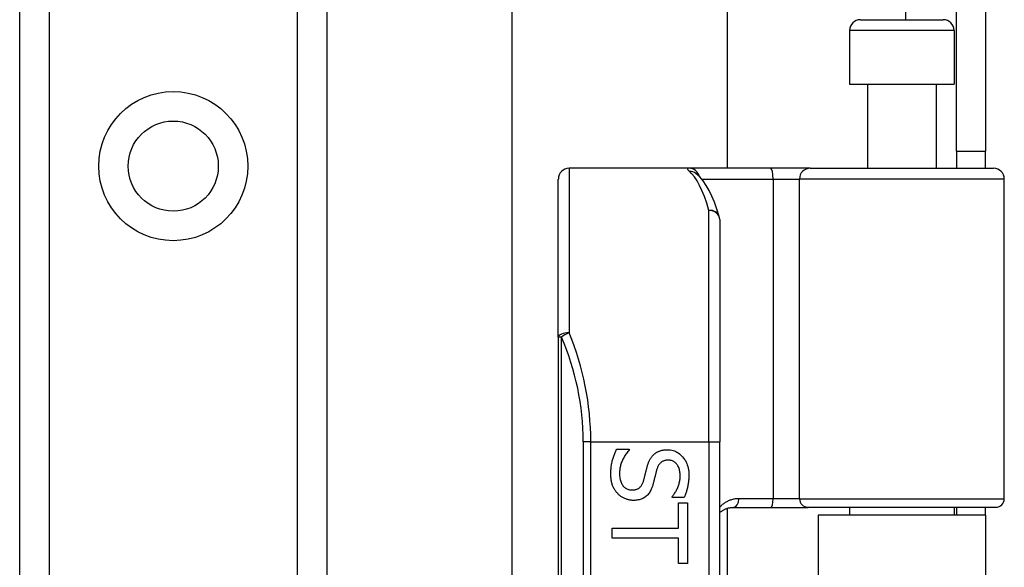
# Model space of a CAD drawing. Header units: inches. Extents: x 2 to 121, y 2 to 79.
# Tile 42 of 97: x 33.52 to 35.75, y 32.93 to 34.17. Entities that reach past the tile are written whole.
import ezdxf

# ---------------------------------------------------------------- set-up
doc = ezdxf.new("R2010")
doc.units = ezdxf.units.IN
doc.header["$LTSCALE"] = 7.278232
doc.header["$MEASUREMENT"] = 0
doc.layers.add('Visible Edges(ANSI)', color=7, linetype='Continuous', lineweight=25)
doc.layers.add('Visible Tangent Edges(ANSI)', color=7, linetype='Continuous', lineweight=25)

msp = doc.modelspace()

# ---------------------------------------------------------------- linework, layer by layer
at = {"layer": 'Visible Edges(ANSI)'}
for p, q in [((33.5177, 28.5463), (33.5177, 54.9988)), ((34.2149, 54.9988), (34.2149, 28.5463)), ((34.6353, 32.8199), (34.6353, 50.7252)), ((35.1237, 49.7141), (35.1237, 33.831)), ((35.6441, 33.8695), (35.6441, 34.2565)), ((35.7098, 34.2565), (35.7098, 33.8695)), ((35.426, 34.168), (35.6141, 34.168)), ((35.4016, 34.1436), (35.4016, 34.0215)), ((35.6385, 34.1436), (35.6385, 34.0215)), ((35.4016, 34.0215), (35.6385, 34.0215)), ((35.4419, 34.0215), (35.4419, 33.831)), ((35.5982, 34.0215), (35.5982, 33.831)), ((35.6441, 33.8695), (35.7098, 33.8695)), ((35.6441, 33.8695), (35.6441, 33.831)), ((35.7098, 33.831), (35.7098, 33.8695)), ((35.037, 33.831), (34.7648, 33.831)), ((35.2224, 33.831), (35.037, 33.831)), ((35.0528, 33.8193), (35.0522, 33.8198)), ((35.3121, 33.831), (35.2224, 33.831)), ((35.3121, 33.831), (35.7282, 33.831)), ((34.7403, 33.4478), (34.7403, 33.8066)), ((35.7526, 33.0813), (35.7526, 33.8066)), ((35.1066, 33.7147), (35.1066, 33.2107)), ((34.7403, 33.4478), (34.7403, 31.1128)), ((35.1066, 31.3498), (35.1066, 33.2107)), ((34.8729, 33.1937), (34.9014, 33.1937)), ((34.9014, 33.1937), (34.9014, 33.192)), ((34.9984, 33.0841), (34.9984, 33.0858)), ((35.0255, 33.0841), (34.9984, 33.0841)), ((35.0133, 33.0718), (35.0336, 33.0718)), ((35.0133, 33.0144), (35.0133, 33.0718)), ((35.0336, 33.0718), (35.0336, 32.9343)), ((35.1237, 33.0594), (35.1237, 31.5011)), ((35.1386, 33.0617), (35.2235, 33.0617)), ((35.2235, 33.0617), (35.3073, 33.0617)), ((35.7331, 33.0617), (35.3073, 33.0617)), ((35.4016, 33.0617), (35.4016, 33.0439)), ((35.6385, 33.0617), (35.6385, 33.0439)), ((35.6441, 33.0617), (35.6441, 33.0439)), ((35.7098, 33.0439), (35.7098, 33.0617)), ((35.7098, 33.0439), (35.3302, 33.0439)), ((35.3302, 33.0439), (35.3302, 31.5167)), ((35.7098, 33.0439), (35.7098, 31.5167)), ((34.8626, 32.9917), (34.8626, 33.0144)), ((34.8626, 33.0144), (35.0133, 33.0144)), ((35.0133, 32.9917), (34.8626, 32.9917)), ((35.0133, 32.9343), (35.0133, 32.9917)), ((35.0336, 32.9343), (35.0133, 32.9343))]:
    msp.add_line(p, q, dxfattribs=at)
at = {"layer": 'Visible Edges(ANSI)', "flags": 128}
for points in [[(35.1056, 33.7219), (35.1002, 33.7385), (35.0946, 33.7538), (35.0887, 33.7678), (35.0825, 33.7806), (35.076, 33.7921), (35.069, 33.8024), (35.0614, 33.8115), (35.0528, 33.8193)], [(34.8596, 33.1376), (34.8596, 33.1406), (34.8597, 33.1436), (34.8598, 33.1465), (34.86, 33.1493), (34.8602, 33.1521), (34.8605, 33.1547), (34.8609, 33.1573), (34.8613, 33.1599), (34.8617, 33.1623), (34.8623, 33.1647), (34.8628, 33.1669), (34.8634, 33.1692), (34.8641, 33.1713), (34.8648, 33.1735), (34.8655, 33.1756), (34.8662, 33.1777), (34.867, 33.1797), (34.8677, 33.1818), (34.8685, 33.1838), (34.8694, 33.1858), (34.8702, 33.1878), (34.8711, 33.1898), (34.8719, 33.1917), (34.8729, 33.1937)], [(34.9014, 33.192), (34.8997, 33.1901), (34.898, 33.1882), (34.8964, 33.1862), (34.8949, 33.1842), (34.8934, 33.1821), (34.892, 33.18), (34.8907, 33.1779), (34.8895, 33.1757), (34.8883, 33.1735), (34.8871, 33.1712), (34.8861, 33.1689), (34.8851, 33.1666), (34.8841, 33.1642), (34.8833, 33.1619), (34.8825, 33.1596), (34.8818, 33.1572), (34.8812, 33.1549), (34.8807, 33.1527), (34.8802, 33.1504), (34.8799, 33.1481), (34.8796, 33.1459), (34.8794, 33.1436), (34.8793, 33.1414), (34.8792, 33.1392)], [(34.9568, 33.1813), (34.9578, 33.1822), (34.9588, 33.183), (34.9598, 33.1838), (34.9608, 33.1846), (34.9619, 33.1853), (34.963, 33.186), (34.9641, 33.1867), (34.9652, 33.1873), (34.9664, 33.1879), (34.9676, 33.1885), (34.9689, 33.189), (34.9701, 33.1895), (34.9714, 33.19), (34.9727, 33.1904), (34.9741, 33.1908), (34.9755, 33.1911), (34.9769, 33.1914), (34.9783, 33.1917), (34.9798, 33.1919), (34.9813, 33.1921), (34.9829, 33.1922), (34.9844, 33.1923), (34.9861, 33.1924), (34.9877, 33.1924)], [(34.9877, 33.1924), (34.9911, 33.1923), (34.9944, 33.192), (34.9977, 33.1914), (35.0008, 33.1906), (35.0039, 33.1896), (35.0068, 33.1884), (35.0097, 33.1869), (35.0124, 33.1852), (35.0151, 33.1833), (35.0177, 33.1812), (35.0202, 33.1788), (35.0225, 33.1762), (35.0248, 33.1735), (35.0268, 33.1706), (35.0287, 33.1676), (35.0304, 33.1644), (35.0318, 33.1612), (35.0331, 33.1578), (35.0342, 33.1543), (35.035, 33.1507), (35.0357, 33.1469), (35.0362, 33.143), (35.0365, 33.1391), (35.0366, 33.1349)], [(34.9417, 33.1531), (34.9421, 33.1545), (34.9425, 33.156), (34.943, 33.1574), (34.9434, 33.1588), (34.9439, 33.1601), (34.9444, 33.1615), (34.9449, 33.1628), (34.9454, 33.1641), (34.9459, 33.1653), (34.9465, 33.1666), (34.947, 33.1678), (34.9476, 33.1689), (34.9482, 33.1701), (34.9488, 33.1712), (34.9495, 33.1723), (34.9502, 33.1734), (34.9509, 33.1745), (34.9517, 33.1755), (34.9524, 33.1766), (34.9533, 33.1776), (34.9541, 33.1785), (34.955, 33.1795), (34.9559, 33.1804), (34.9568, 33.1813)], [(34.9901, 33.1687), (34.9883, 33.1687), (34.9866, 33.1686), (34.9849, 33.1684), (34.9833, 33.1681), (34.9818, 33.1677), (34.9803, 33.1673), (34.9789, 33.1668), (34.9776, 33.1662), (34.9763, 33.1655), (34.9751, 33.1647), (34.9739, 33.1639), (34.9728, 33.163), (34.9718, 33.162), (34.9708, 33.1609), (34.9698, 33.1598), (34.9689, 33.1586), (34.9681, 33.1573), (34.9673, 33.156), (34.9665, 33.1546), (34.9658, 33.1531), (34.9651, 33.1515), (34.9645, 33.1499), (34.964, 33.1482), (34.9635, 33.1464)], [(35.0169, 33.1334), (35.0169, 33.136), (35.0167, 33.1385), (35.0165, 33.1409), (35.0161, 33.1433), (35.0156, 33.1455), (35.0151, 33.1477), (35.0144, 33.1498), (35.0136, 33.1518), (35.0128, 33.1537), (35.0118, 33.1555), (35.0107, 33.1573), (35.0095, 33.159), (35.0083, 33.1605), (35.0069, 33.162), (35.0055, 33.1632), (35.0041, 33.1644), (35.0025, 33.1654), (35.0009, 33.1663), (34.9993, 33.167), (34.9976, 33.1677), (34.9958, 33.1681), (34.9939, 33.1685), (34.992, 33.1687), (34.9901, 33.1687)], [(34.934, 33.1222), (34.9343, 33.1235), (34.9347, 33.1248), (34.935, 33.1261), (34.9354, 33.1273), (34.9357, 33.1285), (34.936, 33.1298), (34.9363, 33.131), (34.9366, 33.1321), (34.9369, 33.1333), (34.9372, 33.1344), (34.9374, 33.1356), (34.9377, 33.1367), (34.938, 33.1378), (34.9382, 33.139), (34.9385, 33.1402), (34.9388, 33.1414), (34.9391, 33.1427), (34.9395, 33.1441), (34.9398, 33.1455), (34.9402, 33.1469), (34.9405, 33.1484), (34.9409, 33.1499), (34.9413, 33.1515), (34.9417, 33.1531)], [(34.9635, 33.1464), (34.9631, 33.1452), (34.9628, 33.1439), (34.9625, 33.1426), (34.9621, 33.1413), (34.9617, 33.1399), (34.9614, 33.1384), (34.961, 33.1369), (34.9606, 33.1354), (34.9602, 33.1338), (34.9598, 33.1322), (34.9594, 33.1305), (34.959, 33.1288), (34.9586, 33.1271), (34.9582, 33.1254), (34.9578, 33.1238), (34.9574, 33.1222), (34.957, 33.1207), (34.9566, 33.1192), (34.9563, 33.1178), (34.9559, 33.1164), (34.9555, 33.1151), (34.9552, 33.1138), (34.9548, 33.1126), (34.9545, 33.1114)], [(34.8751, 33.093), (34.8739, 33.0943), (34.8727, 33.0957), (34.8716, 33.0972), (34.8705, 33.0987), (34.8694, 33.1002), (34.8685, 33.1017), (34.8675, 33.1033), (34.8666, 33.1048), (34.8658, 33.1065), (34.865, 33.1081), (34.8643, 33.1098), (34.8636, 33.1115), (34.8629, 33.1133), (34.8624, 33.1151), (34.8618, 33.117), (34.8613, 33.119), (34.8609, 33.1211), (34.8606, 33.1232), (34.8603, 33.1254), (34.86, 33.1277), (34.8598, 33.1301), (34.8597, 33.1325), (34.8596, 33.135), (34.8596, 33.1376)], [(34.8792, 33.1392), (34.8793, 33.1362), (34.8795, 33.1332), (34.8797, 33.1304), (34.8801, 33.1277), (34.8806, 33.1251), (34.8812, 33.1227), (34.8819, 33.1204), (34.8827, 33.1182), (34.8836, 33.1162), (34.8847, 33.1142), (34.8858, 33.1124), (34.8871, 33.1108), (34.8884, 33.1092), (34.8898, 33.1078), (34.8913, 33.1066), (34.8928, 33.1054), (34.8945, 33.1044), (34.8962, 33.1035), (34.8979, 33.1028), (34.8997, 33.1022), (34.9016, 33.1017), (34.9036, 33.1014), (34.9057, 33.1012), (34.9078, 33.1011)], [(34.9078, 33.1011), (34.9095, 33.1012), (34.9111, 33.1013), (34.9127, 33.1015), (34.9142, 33.1017), (34.9156, 33.102), (34.9171, 33.1024), (34.9184, 33.1029), (34.9197, 33.1034), (34.921, 33.104), (34.9222, 33.1046), (34.9233, 33.1054), (34.9244, 33.1062), (34.9254, 33.1071), (34.9264, 33.108), (34.9274, 33.1091), (34.9283, 33.1102), (34.9292, 33.1114), (34.93, 33.1127), (34.9307, 33.1141), (34.9315, 33.1155), (34.9322, 33.1171), (34.9328, 33.1187), (34.9334, 33.1204), (34.934, 33.1222)], [(34.9984, 33.0858), (34.9996, 33.0872), (35.0008, 33.0886), (35.002, 33.0901), (35.0031, 33.0917), (35.0043, 33.0934), (35.0054, 33.0951), (35.0064, 33.0968), (35.0075, 33.0987), (35.0085, 33.1006), (35.0095, 33.1026), (35.0105, 33.1046), (35.0114, 33.1067), (35.0123, 33.1088), (35.0131, 33.111), (35.0138, 33.1131), (35.0145, 33.1153), (35.015, 33.1175), (35.0155, 33.1197), (35.016, 33.122), (35.0163, 33.1242), (35.0166, 33.1265), (35.0168, 33.1288), (35.0169, 33.1311), (35.0169, 33.1334)], [(35.0366, 33.1349), (35.0366, 33.1325), (35.0365, 33.1302), (35.0364, 33.1278), (35.0363, 33.1255), (35.0361, 33.1232), (35.0359, 33.1209), (35.0356, 33.1187), (35.0353, 33.1165), (35.035, 33.1143), (35.0346, 33.1121), (35.0342, 33.1099), (35.0338, 33.1078), (35.0333, 33.1057), (35.0327, 33.1036), (35.0322, 33.1015), (35.0316, 33.0995), (35.031, 33.0975), (35.0303, 33.0955), (35.0296, 33.0935), (35.0288, 33.0916), (35.0281, 33.0897), (35.0273, 33.0878), (35.0264, 33.0859), (35.0255, 33.0841)], [(34.9545, 33.1114), (34.9535, 33.1085), (34.9525, 33.1058), (34.9514, 33.1032), (34.9502, 33.1007), (34.949, 33.0984), (34.9477, 33.0961), (34.9463, 33.0941), (34.9448, 33.0921), (34.9433, 33.0903), (34.9417, 33.0886), (34.94, 33.087), (34.9382, 33.0856), (34.9363, 33.0843), (34.9344, 33.0831), (34.9324, 33.082), (34.9304, 33.0811), (34.9282, 33.0802), (34.926, 33.0795), (34.9238, 33.0789), (34.9214, 33.0784), (34.919, 33.078), (34.9165, 33.0777), (34.914, 33.0775), (34.9114, 33.0774)], [(34.9114, 33.0774), (34.9097, 33.0775), (34.908, 33.0776), (34.9063, 33.0777), (34.9047, 33.0779), (34.903, 33.0782), (34.9014, 33.0785), (34.8997, 33.0788), (34.8981, 33.0793), (34.8964, 33.0797), (34.8948, 33.0803), (34.8932, 33.0809), (34.8916, 33.0815), (34.89, 33.0822), (34.8884, 33.083), (34.8869, 33.0838), (34.8854, 33.0846), (34.884, 33.0855), (34.8826, 33.0864), (34.8812, 33.0874), (34.8799, 33.0884), (34.8787, 33.0895), (34.8774, 33.0906), (34.8762, 33.0918), (34.8751, 33.093)], [(35.1067, 33.0499), (35.1077, 33.0508), (35.1088, 33.0516), (35.11, 33.0525), (35.1111, 33.0533), (35.1123, 33.054), (35.1135, 33.0548), (35.1147, 33.0555), (35.116, 33.0562), (35.1172, 33.0568), (35.1185, 33.0574), (35.1198, 33.058), (35.1212, 33.0585), (35.1225, 33.059), (35.1239, 33.0595), (35.1253, 33.0599), (35.1267, 33.0603), (35.1281, 33.0606), (35.1296, 33.0609), (35.131, 33.0612), (35.1325, 33.0614), (35.134, 33.0615), (35.1356, 33.0616), (35.1371, 33.0617), (35.1386, 33.0617)]]:
    msp.add_lwpolyline(points, dxfattribs=at)
at = {"layer": 'Visible Edges(ANSI)'}
msp.add_circle((33.8663, 33.8358), 0.1023, dxfattribs=at)
for centre, radius, start, end in [((35.426, 34.1436), 0.0244, 90, 180), ((35.6141, 34.1436), 0.0244, 0, 90), ((34.7648, 33.8066), 0.0244, 90, 180), ((35.7282, 33.8066), 0.0244, 0, 90), ((35.0822, 33.7147), 0.0244, 0, 17.0415), ((35.7331, 33.0813), 0.0195, 270, 0)]:
    msp.add_arc(centre, radius, start, end, dxfattribs=at)
at = {"layer": 'Visible Tangent Edges(ANSI)'}
for p, q in [((33.5846, 54.9988), (33.5846, 28.5463)), ((34.1481, 28.5463), (34.1481, 54.9988)), ((35.5287, 49.3771), (35.5287, 34.168)), ((35.6385, 34.1436), (35.4016, 34.1436)), ((34.7648, 33.831), (34.7648, 33.4575)), ((35.0658, 33.8066), (35.2279, 33.8066)), ((35.2279, 33.8066), (35.2279, 33.0813)), ((35.2279, 33.8066), (35.2878, 33.8066)), ((35.7526, 33.8066), (35.2878, 33.8066)), ((35.2878, 33.0813), (35.2878, 33.8066)), ((35.0822, 33.2107), (35.0822, 33.7354)), ((34.7475, 33.4478), (34.7403, 33.4478)), ((34.7475, 31.1128), (34.7475, 33.4478)), ((34.8139, 33.2107), (34.7967, 33.2107)), ((34.7967, 33.2107), (34.7967, 31.3498)), ((34.8139, 33.2107), (35.0822, 33.2107)), ((34.8139, 31.3498), (34.8139, 33.2107)), ((35.0822, 33.2107), (35.0822, 31.3498)), ((35.0822, 33.2107), (35.1066, 33.2107)), ((35.2279, 33.0813), (35.15, 33.0813)), ((35.2878, 33.0813), (35.2279, 33.0813)), ((35.2878, 33.0813), (35.7526, 33.0813))]:
    msp.add_line(p, q, dxfattribs=at)
at = {"layer": 'Visible Tangent Edges(ANSI)', "flags": 128}
for points in [[(35.037, 33.831), (35.0364, 33.831), (35.0358, 33.831), (35.0353, 33.8309), (35.0349, 33.8308), (35.0345, 33.8307), (35.0342, 33.8306), (35.0339, 33.8304), (35.0337, 33.8302), (35.0335, 33.83), (35.0334, 33.8298), (35.0334, 33.8296), (35.0334, 33.8293), (35.0335, 33.829), (35.0336, 33.8287), (35.0338, 33.8283), (35.034, 33.8279), (35.0343, 33.8276), (35.0346, 33.8271), (35.035, 33.8267), (35.0355, 33.8262), (35.036, 33.8258), (35.0365, 33.8252), (35.0372, 33.8247), (35.0378, 33.8242)], [(35.15, 33.0813), (35.1479, 33.0812), (35.1458, 33.0811), (35.1437, 33.0809), (35.1416, 33.0807), (35.1396, 33.0803), (35.1376, 33.0799), (35.1356, 33.0795), (35.1336, 33.0789), (35.1317, 33.0783), (35.1298, 33.0777), (35.1279, 33.0769), (35.1261, 33.0762), (35.1243, 33.0753), (35.1225, 33.0744), (35.1208, 33.0735), (35.1191, 33.0724), (35.1174, 33.0714), (35.1158, 33.0703), (35.1142, 33.0691), (35.1126, 33.0679), (35.1111, 33.0666), (35.1096, 33.0653), (35.1081, 33.0639), (35.1067, 33.0624)]]:
    msp.add_lwpolyline(points, dxfattribs=at)
at = {"layer": 'Visible Tangent Edges(ANSI)'}
msp.add_circle((33.8663, 33.8358), 0.1692, dxfattribs=at)
msp.add_arc((34.2008, 33.2107), 0.5959, 0, 23.4439, dxfattribs=at)
for centre, major_axis, ratio, start_param, end_param in [((35.037, 33.8066), (0, 0.0244), 0.985236, 4.962801, 6.283185), ((35.0378, 33.8), (0.0149, 0.0193), 0.971402, 0, 0.672693), ((35.0208, 33.2107), (0, -0.6203), 0.185699, 2.578938, 2.993098), ((35.2224, 33.8066), (0, 0.0244), 0.225879, 4.712389, 6.283185), ((35.3121, 33.8066), (0, 0.0244), 0.998608, 0, 1.570796), ((35.0822, 33.7147), (0.0233, 0.0072), 0.834757, 0, 1.320298), ((35.0822, 33.7147), (0.0244, 0), 0.845842, 0, 1.570796), ((34.7648, 33.4478), (-0.0244, 0), 0.39785, 4.712389, 6.283185), ((34.7648, 33.4478), (0.0224, 0.0097), 0.369668, 1.411843, 2.276718), ((34.2181, 33.2107), (0, 0.6203), 0.96063, 4.712389, 5.121562), ((35.1386, 33.0813), (0, -0.0195), 0.580671, 0, 1.570796), ((35.2235, 33.0813), (0, -0.0195), 0.225879, 0, 1.570796), ((35.3073, 33.0813), (0, -0.0195), 0.998608, 4.712389, 6.283185)]:
    msp.add_ellipse(centre, major_axis=major_axis, ratio=ratio, start_param=start_param, end_param=end_param, dxfattribs=at)

doc.saveas('drawing.dxf')
